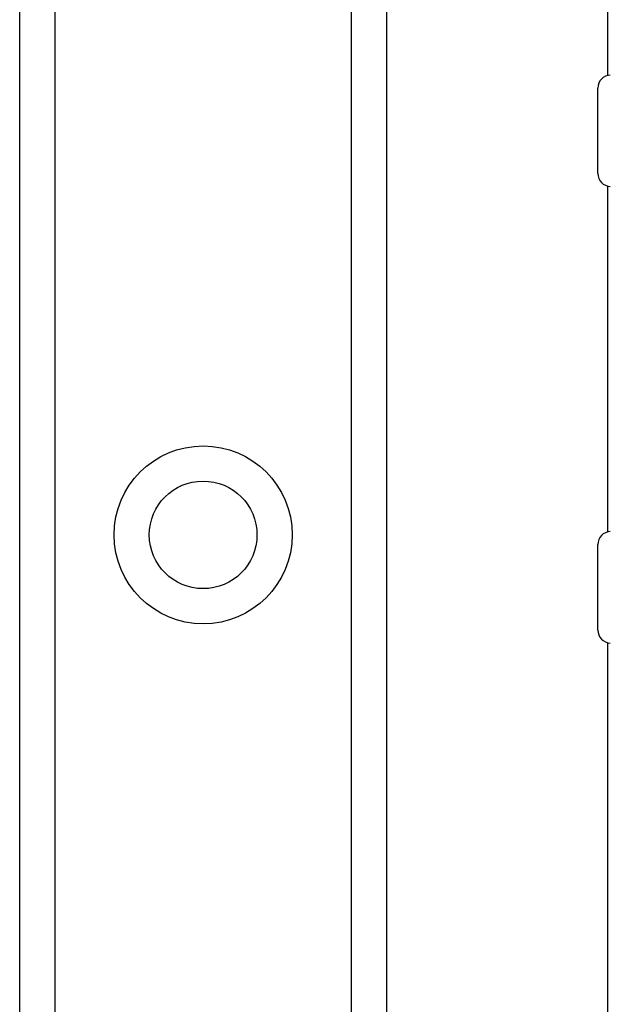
# Model space of a CAD drawing. Header units: inches. Extents: x 0 to 121, y -11 to 79.
# Tile 49 of 88: x 33.52 to 34.64, y 50.04 to 51.91. Entities that reach past the tile are written whole.
import ezdxf

# ---------------------------------------------------------------- set-up
doc = ezdxf.new("R2010")
doc.units = ezdxf.units.IN
doc.header["$LTSCALE"] = 7.278232
doc.header["$MEASUREMENT"] = 0
doc.layers.add('Visible Edges(ANSI)', color=7, linetype='Continuous', lineweight=25)
doc.layers.add('Visible Tangent Edges(ANSI)', color=7, linetype='Continuous', lineweight=25)

msp = doc.modelspace()

# ---------------------------------------------------------------- linework, layer by layer
at = {"layer": 'Visible Edges(ANSI)'}
for p, q in [((34.6353, 51.8044), (34.6353, 55.5219)), ((33.5177, 28.5463), (33.5177, 54.9988)), ((34.2149, 54.9988), (34.2149, 28.5463)), ((34.6163, 51.6178), (34.6163, 51.7802)), ((34.6353, 50.936), (34.6353, 51.5936)), ((34.6163, 50.7493), (34.6163, 50.9118)), ((34.6353, 32.8199), (34.6353, 50.7252))]:
    msp.add_line(p, q, dxfattribs=at)
msp.add_circle((33.8663, 50.9303), 0.1023, dxfattribs=at)
for centre, start, end in [((34.6411, 51.7802), 92.5, 180), ((34.6411, 51.6178), 180, 267.5), ((34.6411, 50.9118), 92.5, 180), ((34.6411, 50.7493), 180, 267.5)]:
    msp.add_arc(centre, 0.0248, start, end, dxfattribs=at)
at = {"layer": 'Visible Tangent Edges(ANSI)'}
for p, q in [((33.5846, 54.9988), (33.5846, 28.5463)), ((34.1481, 28.5463), (34.1481, 54.9988))]:
    msp.add_line(p, q, dxfattribs=at)
msp.add_circle((33.8663, 50.9303), 0.1692, dxfattribs=at)

doc.saveas('drawing.dxf')
